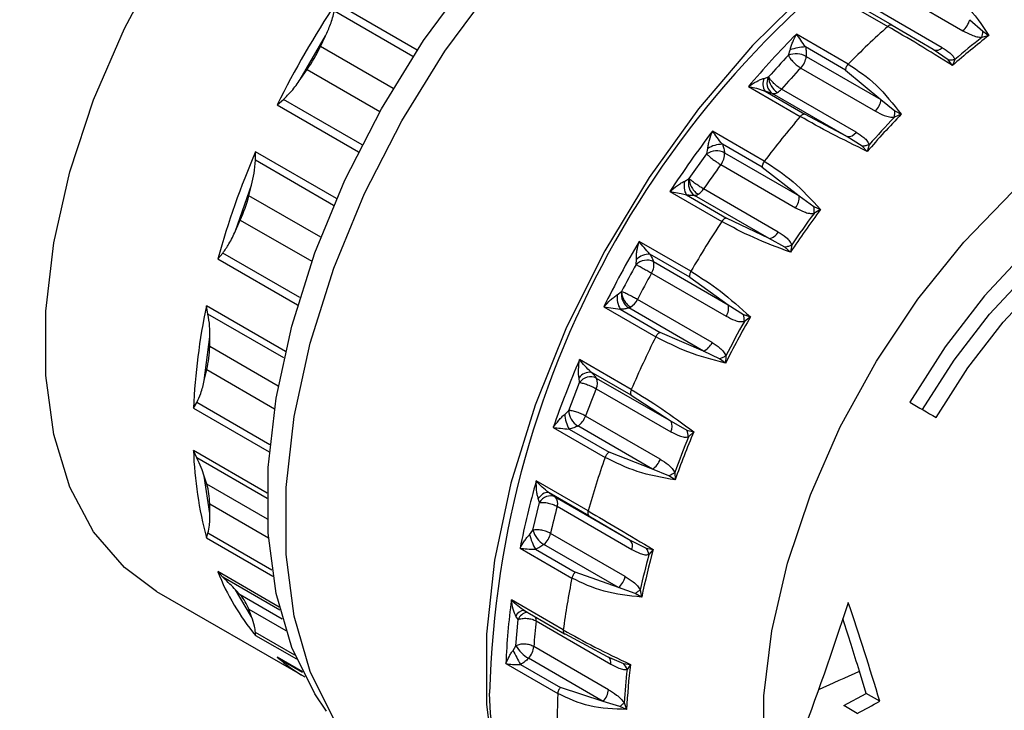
# Model space of a CAD drawing. Header units: millimetres. Extents: x 7205 to 9529, y -660 to 140.
# Tile 151 of 193: x 8925 to 8956, y -380 to -358. Entities that reach past the tile are written whole.
import ezdxf

# ---------------------------------------------------------------- set-up
doc = ezdxf.new("R2010")
doc.units = ezdxf.units.MM
doc.header["$LTSCALE"] = 3

msp = doc.modelspace()

# ---------------------------------------------------------------- linework, layer by layer
at = {"color": 7, "linetype": 'Continuous', "lineweight": 25}
for p, q in [((8952.816, -357.118), (8955.167, -358.475)), ((8951.172, -357.4), (8952.804, -358.342)), ((8952.942, -358.304), (8951.829, -357.662)), ((8954.514, -359.012), (8952.163, -357.655)), ((8952.842, -358.314), (8952.804, -358.342)), ((8954.238, -359.072), (8952.947, -358.308)), ((8955.384, -358.13), (8955.795, -358.495)), ((8934.322, -360.007), (8935.112, -358.64)), ((8934.952, -358.977), (8935.112, -358.64)), ((8951.562, -359.525), (8949.93, -358.582)), ((8955.988, -358.627), (8955.765, -358.686)), ((8955.795, -358.495), (8955.988, -358.627)), ((8951.472, -359.713), (8950.216, -358.988)), ((8949.676, -359.249), (8949.733, -359.082)), ((8950.24, -359.284), (8952.591, -360.641)), ((8954.7, -359.396), (8954.238, -359.072)), ((8954.298, -359.101), (8954.296, -359.107)), ((8950.068, -359.651), (8952.418, -361.008)), ((8954.841, -359.57), (8954.7, -359.396)), ((8954.917, -359.384), (8954.841, -359.57)), ((8934.322, -360.007), (8934.534, -359.7)), ((8948.915, -359.975), (8949.054, -359.928)), ((8951.472, -359.713), (8952.591, -360.641)), ((8948.418, -360.232), (8950.051, -361.175)), ((8948.418, -360.232), (8948.676, -360.288)), ((8948.676, -360.288), (8948.943, -360.377)), ((8948.943, -360.377), (8950.199, -361.102)), ((8951.521, -361.809), (8949.17, -360.452)), ((8951.808, -361.673), (8949.458, -360.316)), ((8933.593, -360.808), (8933.792, -360.637)), ((8952.591, -360.641), (8953.025, -360.992)), ((8951.521, -361.809), (8950.199, -361.102)), ((8953.229, -361.106), (8953.011, -361.2)), ((8953.025, -360.992), (8953.229, -361.106)), ((8948.92, -362.581), (8947.288, -361.639)), ((8952.002, -362.108), (8951.521, -361.809)), ((8948.855, -362.773), (8947.6, -362.048)), ((8952.158, -362.275), (8952.002, -362.108)), ((8952.219, -362.064), (8952.158, -362.275)), ((8932.909, -362.55), (8932.913, -362.282)), ((8946.555, -363.131), (8947.107, -362.35)), ((8947.107, -362.35), (8947.141, -362.182)), ((8947.671, -362.317), (8950.021, -363.674)), ((8947.55, -362.69), (8949.901, -364.047)), ((8948.855, -362.773), (8950.021, -363.674)), ((8932.282, -364.772), (8932.788, -363.331)), ((8932.702, -363.671), (8932.788, -363.331)), ((8946.416, -363.208), (8946.555, -363.131)), ((8945.949, -363.535), (8947.581, -364.477)), ((8945.949, -363.535), (8946.304, -363.6)), ((8946.304, -363.6), (8946.473, -363.645)), ((8946.473, -363.645), (8947.728, -364.369)), ((8949.074, -365.016), (8946.723, -363.659)), ((8949.36, -364.812), (8947.01, -363.455)), ((8950.021, -363.674), (8950.477, -364.005)), ((8950.477, -364.005), (8950.689, -364.102)), ((8950.689, -364.102), (8950.483, -364.223)), ((8932.282, -364.772), (8932.434, -364.433)), ((8949.074, -365.016), (8947.728, -364.369)), ((8946.611, -366.046), (8944.978, -365.104)), ((8949.571, -365.289), (8949.074, -365.016)), ((8949.782, -365.217), (8949.741, -365.445)), ((8931.726, -365.656), (8931.881, -365.472)), ((8946.576, -366.233), (8945.32, -365.508)), ((8949.741, -365.445), (8949.571, -365.289)), ((8944.884, -365.833), (8944.894, -365.67)), ((8945.436, -365.74), (8947.787, -367.097)), ((8945.373, -366.102), (8947.723, -367.459)), ((8946.576, -366.233), (8947.787, -367.097)), ((8944.295, -366.784), (8944.428, -366.681)), ((8947.277, -368.29), (8944.926, -366.933)), ((8931.417, -367.39), (8931.368, -367.133)), ((8943.871, -367.163), (8945.503, -368.106)), ((8943.871, -367.163), (8944.31, -367.228)), ((8944.31, -367.228), (8944.388, -367.242)), ((8944.388, -367.242), (8945.643, -367.967)), ((8947.003, -368.555), (8944.653, -367.198)), ((8947.787, -367.097), (8948.262, -367.405)), ((8948.262, -367.405), (8948.481, -367.483)), ((8948.481, -367.483), (8948.293, -367.625)), ((8945.643, -367.967), (8945.614, -367.981)), ((8947.003, -368.555), (8945.643, -367.967)), ((8931.3, -369.478), (8931.475, -368.104)), ((8931.47, -368.413), (8931.475, -368.104)), ((8947.513, -368.798), (8947.003, -368.555)), ((8944.736, -369.769), (8943.104, -368.826)), ((8947.696, -368.941), (8947.513, -368.798)), ((8947.713, -368.704), (8947.696, -368.941)), ((8931.3, -369.478), (8931.378, -369.14)), ((8944.732, -369.942), (8943.476, -369.218)), ((8942.766, -370.423), (8943.107, -369.545)), ((8943.107, -369.545), (8943.091, -369.393)), ((8943.635, -369.403), (8945.985, -370.76)), ((8943.631, -369.739), (8945.982, -371.096)), ((8930.96, -370.35), (8931.063, -370.176)), ((8944.732, -369.942), (8945.985, -370.76)), ((8942.643, -370.546), (8942.766, -370.423)), ((8945.648, -371.956), (8943.297, -370.599)), ((8945.985, -370.76), (8946.478, -371.041)), ((8954.328, -370.645), (8954.328, -370.645)), ((8942.276, -370.959), (8943.909, -371.901)), ((8942.779, -371.013), (8944.035, -371.738)), ((8945.4, -372.269), (8943.049, -370.913)), ((8946.478, -371.041), (8946.7, -371.101)), ((8946.7, -371.101), (8946.535, -371.256)), ((8931.063, -371.911), (8930.96, -371.687)), ((8945.4, -372.269), (8944.035, -371.738)), ((8945.918, -372.484), (8945.4, -372.269)), ((8931.378, -372.74), (8931.3, -372.492)), ((8931.475, -373.664), (8931.3, -372.492)), ((8943.377, -373.585), (8941.745, -372.643)), ((8946.113, -372.612), (8945.918, -372.484)), ((8946.101, -372.373), (8946.113, -372.612)), ((8941.852, -373.322), (8941.81, -373.189)), ((8943.404, -373.738), (8942.148, -373.014)), ((8942.345, -373.146), (8944.695, -374.503)), ((8931.475, -373.664), (8931.47, -373.361)), ((8941.641, -374.192), (8941.852, -373.322)), ((8942.401, -373.44), (8944.752, -374.797)), ((8943.404, -373.738), (8944.695, -374.503)), ((8941.533, -374.332), (8941.641, -374.192)), ((8931.368, -374.432), (8931.417, -374.288)), ((8944.546, -375.649), (8942.195, -374.293)), ((8944.695, -374.503), (8945.202, -374.755)), ((8941.234, -374.755), (8942.866, -375.698)), ((8941.718, -374.792), (8942.974, -375.517)), ((8944.333, -375.998), (8941.983, -374.641)), ((8945.202, -374.755), (8945.424, -374.798)), ((8945.424, -374.798), (8945.286, -374.958)), ((8931.881, -375.67), (8931.726, -375.496)), ((8944.333, -375.998), (8942.974, -375.517)), ((8932.434, -376.229), (8932.282, -376.065)), ((8932.788, -376.921), (8932.282, -376.065)), ((8944.856, -376.185), (8944.333, -375.998)), ((8945.018, -376.065), (8945.061, -376.295)), ((8929.8, -376.116), (8934.467, -378.81)), ((8942.595, -377.329), (8940.962, -376.387)), ((8945.061, -376.295), (8944.856, -376.185)), ((8932.788, -376.921), (8932.702, -376.681)), ((8941.333, -376.697), (8942.634, -377.448)), ((8941.102, -377.826), (8941.174, -377.002)), ((8941.174, -377.002), (8941.107, -376.892)), ((8941.364, -376.715), (8941.355, -376.712)), ((8941.737, -377.045), (8944.088, -378.402)), ((8932.913, -377.5), (8932.909, -377.405)), ((8942.651, -377.455), (8943.973, -378.162)), ((8941.014, -377.974), (8941.102, -377.826)), ((8944.018, -379.209), (8941.667, -377.852)), ((8933.792, -378.299), (8933.593, -378.189)), ((8933.643, -378.225), (8934.392, -378.657)), ((8943.851, -379.578), (8941.5, -378.221)), ((8943.973, -378.162), (8944.49, -378.386)), ((8944.121, -378.237), (8944.04, -378.202)), ((8940.789, -378.387), (8942.422, -379.33)), ((8941.25, -378.415), (8942.505, -379.14)), ((8944.49, -378.386), (8944.709, -378.414)), ((8944.709, -378.414), (8944.601, -378.569)), ((8952.126, -379.325), (8951.914, -378.626)), ((8943.851, -379.578), (8942.505, -379.14)), ((8951.417, -379.712), (8952.126, -379.325)), ((8952.553, -379.572), (8952.126, -379.325)), ((8944.373, -379.739), (8943.851, -379.578)), ((8944.586, -379.831), (8944.373, -379.739)), ((8944.511, -379.617), (8944.586, -379.831)), ((8951.844, -379.959), (8951.417, -379.712))]:
    msp.add_line(p, q, dxfattribs=at)
at = {"color": 8, "linetype": 'Continuous', "lineweight": 25}
for p, q in [((8937.999, -359.084), (8935.441, -357.607)), ((8937.863, -359.292), (8935.392, -357.865)), ((8952.934, -358.3), (8952.947, -358.308)), ((8937.239, -360.297), (8934.952, -358.977)), ((8934.534, -359.7), (8936.821, -361.02)), ((8933.593, -360.808), (8936.151, -362.285)), ((8936.263, -362.064), (8933.792, -360.637)), ((8935.463, -363.754), (8932.913, -362.282)), ((8935.369, -363.971), (8932.909, -362.55)), ((8934.962, -364.975), (8932.702, -363.671)), ((8932.434, -364.433), (8934.683, -365.731)), ((8934.308, -366.873), (8931.881, -365.472)), ((8931.726, -365.656), (8934.238, -367.106)), ((8933.852, -368.567), (8931.368, -367.133)), ((8933.806, -368.77), (8931.417, -367.39)), ((8933.625, -369.657), (8931.47, -368.413)), ((8931.378, -369.14), (8933.506, -370.369)), ((8933.366, -371.505), (8931.063, -370.176)), ((8930.96, -370.35), (8933.346, -371.728)), ((8933.281, -373.027), (8930.96, -371.687)), ((8933.279, -373.19), (8931.063, -371.911)), ((8933.289, -373.844), (8931.378, -372.74)), ((8931.47, -373.361), (8933.32, -374.428)), ((8931.368, -374.432), (8933.459, -375.639)), ((8933.43, -375.45), (8931.417, -374.288)), ((8933.655, -376.609), (8931.726, -375.496)), ((8933.679, -376.708), (8931.881, -375.67)), ((8933.755, -376.992), (8932.434, -376.229)), ((8932.702, -376.681), (8933.864, -377.352)), ((8934.147, -378.12), (8932.909, -377.405)), ((8932.913, -377.5), (8934.199, -378.243)), ((8934.387, -378.647), (8933.593, -378.189))]:
    msp.add_line(p, q, dxfattribs=at)
at = {"color": 7, "linetype": 'Continuous', "lineweight": 25, "flags": 128}
for points in [[(8929.8, -376.116), (8928.785, -375.369), (8927.817, -374.238), (8927.072, -372.833), (8926.566, -371.185), (8926.311, -369.327), (8926.311, -367.301), (8926.566, -365.148), (8927.072, -362.916), (8927.817, -360.651), (8928.785, -358.402), (8929.956, -356.216), (8931.305, -354.141), (8932.803, -352.221), (8934.418, -350.496), (8936.116, -349.003), (8937.86, -347.774), (8939.614, -346.836), (8941.34, -346.208), (8943.001, -345.903), (8944.562, -345.929), (8945.989, -346.284), (8946.799, -346.67)], [(8935.15, -379.885), (8934.777, -379.345), (8934.051, -377.881), (8933.559, -376.183), (8933.31, -374.285), (8933.31, -372.223), (8933.559, -370.037), (8934.051, -367.771), (8934.777, -365.468), (8935.723, -363.174), (8936.871, -360.931), (8938.198, -358.786), (8939.678, -356.778), (8941.283, -354.948), (8942.981, -353.33), (8944.74, -351.957), (8946.524, -350.855), (8948.3, -350.045), (8950.033, -349.544), (8951.688, -349.361), (8952.738, -349.418)], [(8954.107, -354.392), (8952.206, -355.64), (8950.34, -357.165), (8948.544, -358.939), (8946.851, -360.929), (8945.294, -363.097), (8943.901, -365.403), (8942.698, -367.805), (8941.708, -370.257), (8940.948, -372.715), (8940.434, -375.131), (8940.175, -377.461), (8940.175, -379.662), (8940.434, -381.693), (8940.948, -383.516), (8941.708, -385.096), (8942.193, -385.81)], [(8937.677, -382.395), (8937.516, -382.299), (8936.343, -381.362), (8935.376, -380.133), (8934.634, -378.636), (8934.131, -376.901), (8933.877, -374.96), (8933.877, -372.853), (8934.131, -370.619), (8934.634, -368.303), (8935.376, -365.949), (8936.343, -363.603), (8937.516, -361.312), (8938.872, -359.119), (8940.385, -357.067)], [(8960.04, -386.836), (8958.376, -387.653), (8956.749, -388.163), (8955.196, -388.356), (8953.751, -388.227), (8952.446, -387.778), (8951.311, -387.021), (8950.371, -385.972), (8949.647, -384.653), (8949.155, -383.096), (8948.906, -381.334), (8948.906, -379.407), (8949.155, -377.358), (8949.647, -375.233), (8950.371, -373.079), (8951.311, -370.944), (8952.446, -368.876), (8953.751, -366.922), (8955.196, -365.124), (8956.749, -363.523), (8958.376, -362.155), (8960.04, -361.051)], [(8964.324, -361.714), (8962.956, -361.909), (8961.525, -362.388), (8960.066, -363.138), (8958.611, -364.143), (8957.195, -365.38), (8955.851, -366.819), (8954.609, -368.427), (8953.5, -370.167)], [(8953.901, -370.398), (8954.895, -368.838), (8956.009, -367.396), (8957.214, -366.106), (8958.484, -364.997), (8959.788, -364.096), (8961.097, -363.423), (8962.38, -362.994), (8963.606, -362.819)], [(8954.328, -370.645), (8955.323, -369.085), (8956.436, -367.643), (8957.641, -366.353), (8958.911, -365.244), (8960.216, -364.343), (8961.524, -363.67), (8962.807, -363.241), (8964.034, -363.066)], [(8953.5, -370.167), (8953.604, -370.227), (8953.708, -370.287), (8953.812, -370.347), (8953.915, -370.407), (8954.019, -370.466), (8954.122, -370.526), (8954.225, -370.586), (8954.328, -370.645)], [(8942.148, -373.014), (8942.115, -373.003), (8942.077, -373.002), (8942.035, -373.011), (8941.991, -373.03), (8941.944, -373.058), (8941.898, -373.095), (8941.853, -373.139), (8941.81, -373.189)], [(8944.414, -388.016), (8944.078, -387.809), (8942.86, -386.783), (8941.857, -385.457), (8941.088, -383.857), (8940.567, -382.011), (8940.304, -379.955), (8940.277, -379.321)]]:
    msp.add_lwpolyline(points, dxfattribs=at)
at = {"color": 8, "linetype": 'Continuous', "lineweight": 25}
for centre, radius, start, end in [((8970.829, -380.145), 30.563, 122.4867, 178.4543), ((8941.377, -377.006), 0.293, 93.1155, 157.1073), ((8941.521, -377.141), 0.374, 99.1902, 158.2312), ((8941.399, -377.004), 0.341, 353.0063, 13.0579), ((8937.328, -373.858), 5.719, 229.2232, 239.9855), ((8943.878, -378.349), 0.216, 345.7133, 53.4161), ((8905.557, -277.186), 111.53, 293.83998, 294.55954)]:
    msp.add_arc(centre, radius, start, end, dxfattribs=at)
at = {"color": 7, "linetype": 'Continuous', "lineweight": 25}
for centre, radius, start, end in [((8959.906, -373.866), 29.375, 146.3927, 153.6073), ((8971.305, -379.009), 27.738, 131.8347, 135.3776), ((8954.75, -357.972), 0.653, 309.6528, 346.0738), ((8971.475, -379.84), 30.266, 135.3843, 139.6216), ((8970.721, -377.703), 24.103, 127.6803, 131.2107), ((8970.673, -377.67), 24.138, 128.1421, 130.7489), ((8954.612, -358.406), 1.187, 346.3274, 355.686), ((8930.275, -356.759), 5.176, 325.3734, 334.6266), ((8950.251, -360.456), 1.468, 91.3765, 110.6808), ((8954.336, -358.86), 0.233, 245.0811, 319.4665), ((8971.467, -379.839), 29.979, 136.6224, 138.3835), ((8949.92, -359.883), 0.68, 61.8782, 111.0143), ((8949.603, -359.208), 0.642, 316.3977, 353.2349), ((8971.418, -379.825), 29.374, 136.6224, 138.3835), ((8949.412, -360.123), 0.408, 151.4462, 233.6656), ((8949.668, -359.9), 0.615, 182.6055, 237.3945), ((8949.263, -360.153), 0.391, 152.9381, 215.0492), ((8949.212, -360.23), 0.226, 259.3384, 303.5108), ((8949.08, -359.988), 0.5, 300.8493, 319.0407), ((8951.954, -360.565), 0.642, 316.3977, 353.2349), ((8974.674, -382.126), 32.33, 139.606, 142.8049), ((8974.31, -381.497), 29.329, 135.9543, 139.0516), ((8974.267, -381.47), 29.371, 136.3594, 138.6465), ((8951.957, -361.023), 1.069, 350.5112, 1.7014), ((8974.19, -382.055), 33.772, 142.8056, 146.7442), ((8951.547, -361.491), 0.319, 265.314, 325.043), ((8947.617, -362.962), 0.914, 91.0753, 121.4043), ((8957.373, -372.78), 26.618, 156.7726, 164.4777), ((8947.417, -362.823), 0.565, 63.3871, 123.3583), ((8947.092, -362.336), 0.579, 322.2939, 1.8213), ((8974.052, -381.976), 32.777, 143.9564, 145.5934), ((8946.935, -363.363), 0.541, 163.3136, 211.336), ((8946.992, -363.283), 0.462, 160.783, 234.4733), ((8928.159, -362.502), 4.691, 335.6839, 345.5664), ((8946.698, -363.392), 0.268, 275.2853, 301.43), ((8946.55, -363.152), 0.551, 301.5304, 326.6118), ((8949.442, -363.693), 0.579, 322.2939, 1.8213), ((8976.94, -383.644), 32.726, 143.3354, 146.2144), ((8976.901, -383.62), 32.774, 143.7119, 145.8378), ((8949.551, -364.141), 0.937, 354.9741, 8.3355), ((8976.453, -383.417), 34.53, 146.736, 149.7976), ((8948.992, -364.598), 0.426, 281.045, 329.9239), ((8974.812, -382.473), 34.522, 149.7925, 153.6739), ((8945.318, -366.147), 0.638, 89.8123, 131.6216), ((8974.771, -382.45), 34.195, 150.9266, 152.5398), ((8945.228, -366.186), 0.492, 64.8948, 134.2247), ((8944.967, -365.844), 0.481, 327.5895, 12.518), ((8974.656, -382.383), 33.504, 150.9266, 152.5398), ((8945.048, -366.87), 0.758, 173.4483, 209.4152), ((8944.948, -366.763), 0.526, 171.0419, 235.8396), ((8944.397, -366.671), 0.59, 302.182, 333.7018), ((8950.785, -371.236), 19.845, 168.0701, 177.4436), ((8944.55, -366.895), 0.32, 288.705, 300.3131), ((8947.317, -367.201), 0.481, 327.5895, 12.518), ((8947.492, -367.623), 0.801, 359.827, 15.7814), ((8977.543, -384.05), 33.453, 150.3146, 153.1518), ((8977.504, -384.027), 33.502, 150.6857, 152.7807), ((8975.781, -383.088), 33.782, 153.6717, 156.7783), ((8946.794, -368.065), 0.533, 293.1451, 334.9971), ((8927.973, -368.338), 3.498, 346.7455, 358.7682), ((8972.808, -381.578), 32.325, 156.7667, 160.822), ((8943.453, -369.678), 0.461, 87.0869, 141.8046), ((8943.458, -369.8), 0.434, 66.028, 143.9743), ((8943.302, -369.567), 0.371, 332.5097, 26.2901), ((8972.709, -381.515), 31.372, 157.9516, 159.637), ((8943.38, -370.395), 0.615, 182.6055, 237.3945), ((8943.772, -370.47), 1.132, 183.8657, 208.6843), ((8942.716, -370.394), 0.616, 302.6852, 340.5666), ((8945.653, -370.924), 0.371, 332.5097, 26.2901), ((8975.6, -383.183), 31.325, 157.3122, 160.2765), ((8945.864, -371.317), 0.673, 5.1943, 24.2165), ((8975.558, -383.16), 31.37, 157.6999, 159.8887), ((8943.406, -371.236), 12.455, 182.0749, 194.8691), ((8972.506, -381.845), 30.277, 160.8256, 164.1675), ((8945.067, -371.751), 0.616, 302.6852, 340.5666), ((8968.427, -380.219), 27.736, 164.1473, 168.6386), ((8929.273, -373.371), 2.197, 0.2689, 16.6751), ((8942.192, -373.496), 0.382, 66.4192, 152.9966), ((8942.149, -373.336), 0.273, 337.5569, 44.2131), ((8968.457, -380.198), 26.918, 165.4596, 167.3263), ((8942.382, -373.983), 0.77, 195.7896, 238.7693), ((8943.538, -373.795), 2.075, 194.986, 208.7251), ((8941.558, -374.144), 0.654, 310.4908, 346.849), ((8944.5, -374.693), 0.273, 337.5569, 44.2131), ((8971.355, -381.867), 26.877, 164.7515, 168.0344), ((8944.735, -375.068), 0.562, 11.2259, 33.7629), ((8971.307, -381.843), 26.916, 165.1809, 167.605), ((8938.599, -372.78), 7.391, 201.5609, 219.6939), ((8967.263, -380.595), 24.884, 168.6487, 172.4577), ((8943.909, -375.501), 0.654, 310.4908, 346.849), ((8931.466, -377.107), 1.307, 19.0143, 42.2406), ((8962.634, -379.269), 21.862, 172.4258, 177.6896), ((8846.564, -342.321), 110.413, 339.5314, 341.98482), ((8860.929, -407.069), 95.661, 16.70512, 18.65633), ((8962.835, -379.276), 21.215, 173.9638, 176.1515), ((8942.067, -377.253), 1.122, 210.7149, 239.6661), ((8941.034, -377.787), 0.637, 317.1208, 354.1488), ((8952.892, -371.893), 13.344, 207.1073, 209.2554), ((8944.152, -378.716), 0.473, 18.0984, 44.4138), ((8965.741, -380.946), 21.184, 173.1338, 176.9815), ((8965.685, -380.921), 21.214, 173.6371, 176.4782), ((8961.26, -380.083), 18.853, 177.7083, 182.2917), ((8943.384, -379.144), 0.637, 317.1208, 354.1488), ((8898.008, -280.429), 113.157, 298.4094, 298.81831)]:
    msp.add_arc(centre, radius, start, end, dxfattribs=at)
for points, knots in [([(8897.852, -480.002), (8898.39, -479.746), (8899.567, -479.188), (8901.329, -478.117), (8953.502, -448.366), (9029.652, -403.96), (9118.218, -352.961), (9157.602, -330.16), (9172.587, -321.547), (9175.402, -319.899), (9176.947, -319.05), (9177.59, -318.526), (9177.765, -318.382)], [0, 0, 0, 0, 0.005178, 0.011318, 0.019391, 0.561, 0.831805, 0.967207, 0.984132, 0.991799, 0.997755, 1, 1, 1, 1]), ([(8954.423, -357.01), (8954.718, -357.213), (8955.31, -357.619), (8955.762, -358.291), (8955.988, -358.627)], [0, 0, 0, 0, 0.499702, 1, 1, 1, 1]), ([(8935.112, -358.64), (8935.168, -358.519), (8935.285, -358.27), (8935.356, -358.003), (8935.392, -357.865)], [0, 0, 0, 0, 0.48412, 1, 1, 1, 1]), ([(8954.841, -359.57), (8954.479, -359.346), (8953.756, -358.898), (8953.121, -358.527), (8952.804, -358.342)], [0, 0, 0, 0, 0.500298, 1, 1, 1, 1]), ([(8952.947, -358.308), (8952.94, -358.304), (8952.926, -358.296), (8952.9, -358.294), (8952.872, -358.299), (8952.852, -358.309), (8952.842, -358.314)], [0, 0, 0, 0, 0.241929, 0.492789, 0.747374, 1, 1, 1, 1]), ([(8949.733, -359.082), (8949.743, -359.042), (8949.766, -358.956), (8949.831, -358.784), (8949.89, -358.664), (8949.93, -358.582)], [0, 0, 0, 0, 0.215927, 0.464073, 1, 1, 1, 1]), ([(8950.216, -358.988), (8950.166, -358.912), (8950.065, -358.761), (8949.975, -358.642), (8949.93, -358.582)], [0, 0, 0, 0, 0.498755, 1, 1, 1, 1]), ([(8955.167, -358.475), (8955.255, -358.523), (8955.392, -358.597), (8955.596, -358.668), (8955.713, -358.681), (8955.765, -358.686)], [0, 0, 0, 0, 0.499116, 0.7743044, 1, 1, 1, 1]), ([(8950.216, -358.988), (8950.226, -359.039), (8950.246, -359.142), (8950.242, -359.237), (8950.24, -359.284)], [0, 0, 0, 0, 0.501365, 1, 1, 1, 1]), ([(8954.514, -359.012), (8954.597, -359.064), (8954.727, -359.144), (8954.864, -359.271), (8954.901, -359.349), (8954.917, -359.384)], [0, 0, 0, 0, 0.500179, 0.774786, 1, 1, 1, 1]), ([(8949.676, -359.249), (8949.694, -359.281), (8949.721, -359.331), (8949.781, -359.407), (8949.835, -359.466), (8949.894, -359.523), (8949.974, -359.591), (8950.031, -359.627), (8950.068, -359.651)], [0, 0, 0, 0, 0.239457, 0.368361, 0.5, 0.631639, 0.760543, 1, 1, 1, 1]), ([(8951.562, -359.525), (8951.551, -359.538), (8951.527, -359.564), (8951.499, -359.613), (8951.479, -359.664), (8951.474, -359.697), (8951.472, -359.713)], [0, 0, 0, 0, 0.245163, 0.5, 0.754837, 1, 1, 1, 1]), ([(8951.562, -359.525), (8951.863, -359.726), (8952.464, -360.129), (8952.973, -360.78), (8953.229, -361.106)], [0, 0, 0, 0, 0.499702, 1, 1, 1, 1]), ([(8949.458, -360.316), (8949.421, -360.293), (8949.363, -360.257), (8949.283, -360.191), (8949.222, -360.135), (8949.166, -360.078), (8949.102, -360.006), (8949.073, -359.959), (8949.054, -359.928)], [0, 0, 0, 0, 0.239457, 0.368361, 0.5, 0.631639, 0.760543, 1, 1, 1, 1]), ([(8933.792, -360.637), (8933.879, -360.552), (8934.077, -360.359), (8934.234, -360.134), (8934.322, -360.007)], [0, 0, 0, 0, 0.438583, 1, 1, 1, 1]), ([(8948.418, -360.232), (8948.505, -360.176), (8948.631, -360.094), (8948.8, -360.01), (8948.878, -359.986), (8948.915, -359.975)], [0, 0, 0, 0, 0.535927, 0.784073, 1, 1, 1, 1]), ([(8949.17, -360.452), (8949.137, -360.442), (8949.071, -360.424), (8948.986, -360.393), (8948.943, -360.377)], [0, 0, 0, 0, 0.501406, 1, 1, 1, 1]), ([(8950.116, -361.119), (8950.104, -361.126), (8950.081, -361.141), (8950.061, -361.163), (8950.051, -361.175)], [0, 0, 0, 0, 0.5094971, 1, 1, 1, 1]), ([(8952.158, -362.275), (8951.775, -362.088), (8951.012, -361.714), (8950.371, -361.354), (8950.051, -361.175)], [0, 0, 0, 0, 0.500298, 1, 1, 1, 1]), ([(8950.199, -361.102), (8950.186, -361.1), (8950.161, -361.097), (8950.131, -361.111), (8950.116, -361.119)], [0, 0, 0, 0, 0.490503, 1, 1, 1, 1]), ([(8952.418, -361.008), (8952.506, -361.055), (8952.643, -361.128), (8952.846, -361.193), (8952.96, -361.198), (8953.011, -361.2)], [0, 0, 0, 0, 0.499116, 0.774304, 1, 1, 1, 1]), ([(8947.141, -362.182), (8947.146, -362.141), (8947.158, -362.052), (8947.206, -361.867), (8947.254, -361.731), (8947.288, -361.639)], [0, 0, 0, 0, 0.215927, 0.464073, 1, 1, 1, 1]), ([(8947.6, -362.048), (8947.543, -361.975), (8947.429, -361.827), (8947.335, -361.702), (8947.288, -361.639)], [0, 0, 0, 0, 0.498755, 1, 1, 1, 1]), ([(8951.808, -361.673), (8951.892, -361.726), (8952.022, -361.806), (8952.162, -361.94), (8952.201, -362.026), (8952.219, -362.064)], [0, 0, 0, 0, 0.500179, 0.774786, 1, 1, 1, 1]), ([(8947.6, -362.048), (8947.618, -362.095), (8947.653, -362.189), (8947.665, -362.275), (8947.671, -362.317)], [0, 0, 0, 0, 0.501365, 1, 1, 1, 1]), ([(8947.107, -362.35), (8947.131, -362.375), (8947.167, -362.412), (8947.24, -362.474), (8947.302, -362.523), (8947.368, -362.572), (8947.454, -362.632), (8947.512, -362.667), (8947.55, -362.69)], [0, 0, 0, 0, 0.239457, 0.368361, 0.5, 0.631639, 0.760543, 1, 1, 1, 1]), ([(8932.788, -363.331), (8932.819, -363.21), (8932.881, -362.959), (8932.899, -362.689), (8932.909, -362.55)], [0, 0, 0, 0, 0.48412, 1, 1, 1, 1]), ([(8948.92, -362.581), (8948.91, -362.596), (8948.889, -362.626), (8948.867, -362.678), (8948.854, -362.729), (8948.855, -362.758), (8948.855, -362.773)], [0, 0, 0, 0, 0.245163, 0.5, 0.754837, 1, 1, 1, 1]), ([(8948.92, -362.581), (8949.225, -362.78), (8949.835, -363.177), (8950.404, -363.793), (8950.689, -364.102)], [0, 0, 0, 0, 0.499702, 1, 1, 1, 1]), ([(8945.949, -363.535), (8946.028, -363.469), (8946.143, -363.372), (8946.303, -363.263), (8946.38, -363.225), (8946.416, -363.208)], [0, 0, 0, 0, 0.535927, 0.784073, 1, 1, 1, 1]), ([(8947.01, -363.455), (8946.972, -363.432), (8946.914, -363.397), (8946.827, -363.339), (8946.759, -363.292), (8946.695, -363.246), (8946.62, -363.188), (8946.581, -363.154), (8946.555, -363.131)], [0, 0, 0, 0, 0.239457, 0.368361, 0.5, 0.631639, 0.760543, 1, 1, 1, 1]), ([(8946.555, -363.131), (8946.559, -363.174), (8946.565, -363.241), (8946.6, -363.337), (8946.637, -363.411), (8946.682, -363.479), (8946.748, -363.558), (8946.803, -363.596), (8946.838, -363.621)], [0, 0, 0, 0, 0.2394568, 0.3683607, 0.5, 0.6316393, 0.7605432, 1, 1, 1, 1]), ([(8946.723, -363.659), (8946.686, -363.66), (8946.612, -363.662), (8946.519, -363.651), (8946.473, -363.645)], [0, 0, 0, 0, 0.501406, 1, 1, 1, 1]), ([(8949.901, -364.047), (8949.988, -364.094), (8950.125, -364.166), (8950.324, -364.226), (8950.434, -364.224), (8950.483, -364.223)], [0, 0, 0, 0, 0.499116, 0.774304, 1, 1, 1, 1]), ([(8947.671, -364.388), (8947.654, -364.4), (8947.621, -364.422), (8947.594, -364.459), (8947.581, -364.477)], [0, 0, 0, 0, 0.509114, 1, 1, 1, 1]), ([(8949.741, -365.445), (8949.343, -365.296), (8948.549, -364.998), (8947.904, -364.651), (8947.581, -364.477)], [0, 0, 0, 0, 0.500298, 1, 1, 1, 1]), ([(8947.728, -364.369), (8947.719, -364.371), (8947.701, -364.373), (8947.681, -364.383), (8947.671, -364.388)], [0, 0, 0, 0, 0.490886, 1, 1, 1, 1]), ([(8931.881, -365.472), (8931.949, -365.378), (8932.105, -365.162), (8932.218, -364.912), (8932.282, -364.772)], [0, 0, 0, 0, 0.4385834, 1, 1, 1, 1]), ([(8949.36, -364.812), (8949.445, -364.864), (8949.575, -364.945), (8949.718, -365.084), (8949.762, -365.175), (8949.782, -365.217)], [0, 0, 0, 0, 0.500179, 0.774786, 1, 1, 1, 1]), ([(8944.894, -365.67), (8944.894, -365.629), (8944.895, -365.541), (8944.92, -365.349), (8944.955, -365.203), (8944.978, -365.104)], [0, 0, 0, 0, 0.215927, 0.464073, 1, 1, 1, 1]), ([(8945.32, -365.508), (8945.257, -365.439), (8945.129, -365.299), (8945.029, -365.169), (8944.978, -365.104)], [0, 0, 0, 0, 0.498755, 1, 1, 1, 1]), ([(8945.32, -365.508), (8945.345, -365.549), (8945.395, -365.631), (8945.422, -365.704), (8945.436, -365.74)], [0, 0, 0, 0, 0.501365, 1, 1, 1, 1]), ([(8944.884, -365.833), (8944.914, -365.849), (8944.96, -365.872), (8945.043, -365.917), (8945.112, -365.955), (8945.184, -365.995), (8945.275, -366.046), (8945.334, -366.08), (8945.373, -366.102)], [0, 0, 0, 0, 0.239457, 0.368361, 0.5, 0.631639, 0.760543, 1, 1, 1, 1]), ([(8946.611, -366.046), (8946.602, -366.062), (8946.585, -366.095), (8946.571, -366.146), (8946.566, -366.195), (8946.573, -366.221), (8946.576, -366.233)], [0, 0, 0, 0, 0.245163, 0.5, 0.754837, 1, 1, 1, 1]), ([(8946.611, -366.046), (8946.92, -366.241), (8947.54, -366.631), (8948.167, -367.199), (8948.481, -367.483)], [0, 0, 0, 0, 0.499702, 1, 1, 1, 1]), ([(8943.871, -367.163), (8943.94, -367.09), (8944.041, -366.984), (8944.187, -366.857), (8944.261, -366.807), (8944.295, -366.784)], [0, 0, 0, 0, 0.535927, 0.784073, 1, 1, 1, 1]), ([(8944.926, -366.933), (8944.888, -366.911), (8944.828, -366.878), (8944.736, -366.829), (8944.663, -366.791), (8944.592, -366.756), (8944.507, -366.715), (8944.459, -366.694), (8944.428, -366.681)], [0, 0, 0, 0, 0.239457, 0.368361, 0.5, 0.631639, 0.760543, 1, 1, 1, 1]), ([(8944.428, -366.681), (8944.432, -366.724), (8944.438, -366.791), (8944.473, -366.887), (8944.51, -366.96), (8944.555, -367.029), (8944.621, -367.108), (8944.676, -367.146), (8944.711, -367.171)], [0, 0, 0, 0, 0.239092, 0.367889, 0.499491, 0.631167, 0.760178, 1, 1, 1, 1]), ([(8931.475, -368.104), (8931.476, -367.994), (8931.479, -367.765), (8931.438, -367.518), (8931.417, -367.39)], [0, 0, 0, 0, 0.48412, 1, 1, 1, 1]), ([(8944.653, -367.198), (8944.613, -367.209), (8944.534, -367.232), (8944.436, -367.239), (8944.388, -367.242)], [0, 0, 0, 0, 0.5014057, 1, 1, 1, 1]), ([(8947.723, -367.459), (8947.811, -367.506), (8947.947, -367.578), (8948.141, -367.634), (8948.246, -367.628), (8948.293, -367.625)], [0, 0, 0, 0, 0.499116, 0.774304, 1, 1, 1, 1]), ([(8945.614, -367.981), (8945.603, -367.988), (8945.582, -368.001), (8945.552, -368.032), (8945.524, -368.067), (8945.51, -368.093), (8945.503, -368.106)], [0, 0, 0, 0, 0.251342, 0.506049, 0.757616, 1, 1, 1, 1]), ([(8947.696, -368.941), (8947.289, -368.83), (8946.476, -368.609), (8945.828, -368.273), (8945.503, -368.106)], [0, 0, 0, 0, 0.500298, 1, 1, 1, 1]), ([(8947.277, -368.29), (8947.361, -368.343), (8947.492, -368.424), (8947.64, -368.566), (8947.69, -368.661), (8947.713, -368.704)], [0, 0, 0, 0, 0.500179, 0.774786, 1, 1, 1, 1]), ([(8943.091, -369.393), (8943.085, -369.354), (8943.073, -369.27), (8943.074, -369.079), (8943.092, -368.929), (8943.104, -368.826)], [0, 0, 0, 0, 0.215927, 0.464073, 1, 1, 1, 1]), ([(8943.476, -369.218), (8943.406, -369.153), (8943.266, -369.024), (8943.158, -368.892), (8943.104, -368.826)], [0, 0, 0, 0, 0.498755, 1, 1, 1, 1]), ([(8947.713, -368.704), (8947.682, -368.722), (8947.62, -368.759), (8947.549, -368.785), (8947.513, -368.798)], [0, 0, 0, 0, 0.5, 1, 1, 1, 1]), ([(8943.476, -369.218), (8943.508, -369.251), (8943.571, -369.318), (8943.614, -369.375), (8943.635, -369.403)], [0, 0, 0, 0, 0.501365, 1, 1, 1, 1]), ([(8931.063, -370.176), (8931.108, -370.082), (8931.209, -369.866), (8931.268, -369.618), (8931.3, -369.478)], [0, 0, 0, 0, 0.4385834, 1, 1, 1, 1]), ([(8943.107, -369.545), (8943.141, -369.551), (8943.194, -369.56), (8943.285, -369.587), (8943.36, -369.613), (8943.437, -369.644), (8943.533, -369.685), (8943.592, -369.718), (8943.631, -369.739)], [0, 0, 0, 0, 0.239457, 0.368361, 0.5, 0.631639, 0.760543, 1, 1, 1, 1]), ([(8944.736, -369.769), (8944.73, -369.785), (8944.717, -369.819), (8944.711, -369.868), (8944.715, -369.912), (8944.726, -369.932), (8944.732, -369.942)], [0, 0, 0, 0, 0.2451625, 0.5, 0.7548375, 1, 1, 1, 1]), ([(8944.736, -369.769), (8945.05, -369.959), (8945.678, -370.339), (8946.359, -370.847), (8946.7, -371.101)], [0, 0, 0, 0, 0.499702, 1, 1, 1, 1]), ([(8943.297, -370.599), (8943.258, -370.578), (8943.199, -370.546), (8943.102, -370.507), (8943.024, -370.479), (8942.948, -370.456), (8942.855, -370.432), (8942.801, -370.426), (8942.766, -370.423)], [0, 0, 0, 0, 0.239457, 0.368361, 0.5, 0.631639, 0.760543, 1, 1, 1, 1]), ([(8942.276, -370.959), (8942.334, -370.883), (8942.417, -370.772), (8942.545, -370.633), (8942.612, -370.574), (8942.643, -370.546)], [0, 0, 0, 0, 0.535927, 0.784073, 1, 1, 1, 1]), ([(8942.276, -370.959), (8942.353, -370.968), (8942.504, -370.986), (8942.688, -371.004), (8942.779, -371.013)], [0, 0, 0, 0, 0.501245, 1, 1, 1, 1]), ([(8943.049, -370.913), (8943.009, -370.934), (8942.928, -370.975), (8942.829, -371.001), (8942.779, -371.013)], [0, 0, 0, 0, 0.501406, 1, 1, 1, 1]), ([(8945.982, -371.096), (8946.069, -371.142), (8946.204, -371.214), (8946.393, -371.268), (8946.49, -371.26), (8946.535, -371.256)], [0, 0, 0, 0, 0.499116, 0.774304, 1, 1, 1, 1]), ([(8944.035, -371.738), (8944.022, -371.747), (8943.996, -371.764), (8943.96, -371.804), (8943.929, -371.851), (8943.915, -371.885), (8943.909, -371.901)], [0, 0, 0, 0, 0.2451625, 0.5, 0.7548375, 1, 1, 1, 1]), ([(8931.3, -372.492), (8931.272, -372.403), (8931.214, -372.22), (8931.114, -372.016), (8931.063, -371.911)], [0, 0, 0, 0, 0.48412, 1, 1, 1, 1]), ([(8946.113, -372.612), (8945.703, -372.537), (8944.883, -372.387), (8944.233, -372.063), (8943.909, -371.901)], [0, 0, 0, 0, 0.500298, 1, 1, 1, 1]), ([(8945.648, -371.956), (8945.733, -372.009), (8945.864, -372.09), (8946.018, -372.234), (8946.075, -372.33), (8946.101, -372.373)], [0, 0, 0, 0, 0.500179, 0.774786, 1, 1, 1, 1]), ([(8942.148, -373.014), (8942.072, -372.956), (8941.92, -372.84), (8941.804, -372.709), (8941.745, -372.643)], [0, 0, 0, 0, 0.498755, 1, 1, 1, 1]), ([(8941.81, -373.189), (8941.798, -373.153), (8941.774, -373.077), (8941.748, -372.894), (8941.747, -372.745), (8941.745, -372.643)], [0, 0, 0, 0, 0.215927, 0.464073, 1, 1, 1, 1]), ([(8942.148, -373.014), (8942.186, -373.039), (8942.262, -373.088), (8942.317, -373.127), (8942.345, -373.146)], [0, 0, 0, 0, 0.5013649, 1, 1, 1, 1]), ([(8941.852, -373.322), (8941.889, -373.319), (8941.946, -373.313), (8942.044, -373.323), (8942.123, -373.337), (8942.203, -373.357), (8942.302, -373.39), (8942.362, -373.42), (8942.401, -373.44)], [0, 0, 0, 0, 0.239457, 0.368361, 0.5, 0.631639, 0.760543, 1, 1, 1, 1]), ([(8943.377, -373.585), (8943.374, -373.601), (8943.366, -373.635), (8943.368, -373.679), (8943.38, -373.716), (8943.396, -373.731), (8943.404, -373.738)], [0, 0, 0, 0, 0.2451625, 0.5, 0.7548375, 1, 1, 1, 1]), ([(8943.377, -373.585), (8943.695, -373.77), (8944.33, -374.14), (8945.059, -374.579), (8945.424, -374.798)], [0, 0, 0, 0, 0.499702, 1, 1, 1, 1]), ([(8931.417, -374.288), (8931.436, -374.205), (8931.468, -374.068), (8931.474, -373.881), (8931.476, -373.758), (8931.475, -373.696), (8931.475, -373.664)], [0, 0, 0, 0, 0.4384869, 0.7187735, 0.8593488, 1, 1, 1, 1]), ([(8942.195, -374.293), (8942.156, -374.273), (8942.095, -374.243), (8941.996, -374.212), (8941.916, -374.194), (8941.836, -374.183), (8941.737, -374.178), (8941.679, -374.187), (8941.641, -374.192)], [0, 0, 0, 0, 0.239457, 0.368361, 0.5, 0.631639, 0.760543, 1, 1, 1, 1]), ([(8941.234, -374.755), (8941.278, -374.68), (8941.342, -374.571), (8941.447, -374.427), (8941.506, -374.362), (8941.533, -374.332)], [0, 0, 0, 0, 0.535927, 0.784073, 1, 1, 1, 1]), ([(8941.234, -374.755), (8941.306, -374.765), (8941.449, -374.783), (8941.629, -374.789), (8941.718, -374.792)], [0, 0, 0, 0, 0.501245, 1, 1, 1, 1]), ([(8941.983, -374.641), (8941.943, -374.671), (8941.864, -374.73), (8941.767, -374.772), (8941.718, -374.792)], [0, 0, 0, 0, 0.5014057, 1, 1, 1, 1]), ([(8944.752, -374.797), (8944.839, -374.844), (8944.973, -374.916), (8945.155, -374.97), (8945.245, -374.962), (8945.286, -374.958)], [0, 0, 0, 0, 0.499116, 0.774304, 1, 1, 1, 1]), ([(8932.282, -376.065), (8932.227, -376.007), (8932.114, -375.886), (8931.96, -375.743), (8931.881, -375.67)], [0, 0, 0, 0, 0.48412, 1, 1, 1, 1]), ([(8942.974, -375.517), (8942.961, -375.529), (8942.936, -375.552), (8942.904, -375.598), (8942.879, -375.648), (8942.87, -375.681), (8942.866, -375.698)], [0, 0, 0, 0, 0.245163, 0.5, 0.754837, 1, 1, 1, 1]), ([(8945.061, -376.295), (8944.654, -376.253), (8943.839, -376.169), (8943.19, -375.855), (8942.866, -375.698)], [0, 0, 0, 0, 0.500298, 1, 1, 1, 1]), ([(8944.546, -375.649), (8944.631, -375.702), (8944.763, -375.784), (8944.924, -375.926), (8944.989, -376.022), (8945.018, -376.065)], [0, 0, 0, 0, 0.500179, 0.774786, 1, 1, 1, 1]), ([(8941.395, -376.73), (8941.314, -376.68), (8941.151, -376.579), (8941.025, -376.451), (8940.962, -376.387)], [0, 0, 0, 0, 0.498755, 1, 1, 1, 1]), ([(8941.107, -376.892), (8941.09, -376.861), (8941.053, -376.795), (8941, -376.627), (8940.978, -376.484), (8940.962, -376.387)], [0, 0, 0, 0, 0.215927, 0.464073, 1, 1, 1, 1]), ([(8941.355, -376.712), (8941.351, -376.71), (8941.344, -376.705), (8941.328, -376.694), (8941.32, -376.689)], [0, 0, 0, 0, 0.501982, 1, 1, 1, 1]), ([(8932.909, -377.405), (8932.902, -377.342), (8932.886, -377.197), (8932.824, -377.02), (8932.788, -376.921)], [0, 0, 0, 0, 0.438583, 1, 1, 1, 1]), ([(8941.174, -377.002), (8941.213, -376.989), (8941.273, -376.969), (8941.373, -376.962), (8941.455, -376.963), (8941.536, -376.974), (8941.637, -376.997), (8941.698, -377.026), (8941.737, -377.045)], [0, 0, 0, 0, 0.239457, 0.368361, 0.5, 0.631639, 0.760543, 1, 1, 1, 1]), ([(8951.914, -378.626), (8951.826, -378.347), (8951.658, -377.809), (8951.481, -377.258), (8951.391, -376.985), (8951.387, -376.975)], [0, 0, 0, 0, 0.509564, 0.980906, 1, 1, 1, 1]), ([(8942.595, -377.329), (8942.594, -377.345), (8942.591, -377.376), (8942.602, -377.414), (8942.621, -377.443), (8942.641, -377.451), (8942.651, -377.455)], [0, 0, 0, 0, 0.245163, 0.5, 0.754837, 1, 1, 1, 1]), ([(8942.595, -377.329), (8942.915, -377.508), (8943.557, -377.866), (8944.325, -378.231), (8944.709, -378.414)], [0, 0, 0, 0, 0.499702, 1, 1, 1, 1]), ([(8941.667, -377.852), (8941.628, -377.834), (8941.567, -377.805), (8941.466, -377.784), (8941.385, -377.775), (8941.303, -377.776), (8941.202, -377.787), (8941.142, -377.811), (8941.102, -377.826)], [0, 0, 0, 0, 0.239457, 0.368361, 0.5, 0.631639, 0.760543, 1, 1, 1, 1]), ([(8940.789, -378.387), (8940.819, -378.317), (8940.863, -378.215), (8940.942, -378.073), (8940.991, -378.005), (8941.014, -377.974)], [0, 0, 0, 0, 0.535927, 0.784073, 1, 1, 1, 1]), ([(8941.5, -378.221), (8941.463, -378.258), (8941.389, -378.332), (8941.296, -378.387), (8941.25, -378.415)], [0, 0, 0, 0, 0.501406, 1, 1, 1, 1]), ([(8940.789, -378.387), (8940.857, -378.398), (8940.992, -378.42), (8941.164, -378.416), (8941.25, -378.415)], [0, 0, 0, 0, 0.501245, 1, 1, 1, 1]), ([(8944.088, -378.402), (8944.174, -378.449), (8944.307, -378.521), (8944.482, -378.578), (8944.564, -378.572), (8944.601, -378.569)], [0, 0, 0, 0, 0.499116, 0.774304, 1, 1, 1, 1]), ([(8942.505, -379.14), (8942.494, -379.153), (8942.471, -379.181), (8942.445, -379.231), (8942.427, -379.282), (8942.423, -379.314), (8942.422, -379.33)], [0, 0, 0, 0, 0.245163, 0.5, 0.754837, 1, 1, 1, 1]), ([(8944.586, -379.831), (8944.188, -379.816), (8943.39, -379.787), (8942.744, -379.482), (8942.422, -379.33)], [0, 0, 0, 0, 0.500298, 1, 1, 1, 1]), ([(8944.018, -379.209), (8944.104, -379.262), (8944.237, -379.343), (8944.404, -379.483), (8944.478, -379.576), (8944.511, -379.617)], [0, 0, 0, 0, 0.500179, 0.774786, 1, 1, 1, 1])]:
    msp.add_open_spline(points, degree=3, knots=knots, dxfattribs=at)
for points in [[(8954.917, -359.384), (8954.88, -359.392), (8954.806, -359.408), (8954.735, -359.4), (8954.7, -359.396)], [(8952.219, -362.064), (8952.183, -362.076), (8952.112, -362.101), (8952.039, -362.106), (8952.002, -362.108)], [(8949.782, -365.217), (8949.748, -365.233), (8949.681, -365.265), (8949.608, -365.281), (8949.571, -365.289)], [(8946.101, -372.373), (8946.074, -372.393), (8946.019, -372.433), (8945.952, -372.467), (8945.918, -372.484)], [(8945.018, -376.065), (8944.995, -376.085), (8944.949, -376.125), (8944.887, -376.165), (8944.856, -376.185)], [(8944.511, -379.617), (8944.492, -379.636), (8944.455, -379.674), (8944.4, -379.717), (8944.373, -379.739)]]:
    msp.add_open_spline(points, degree=3, dxfattribs=at)

doc.saveas('drawing.dxf')
